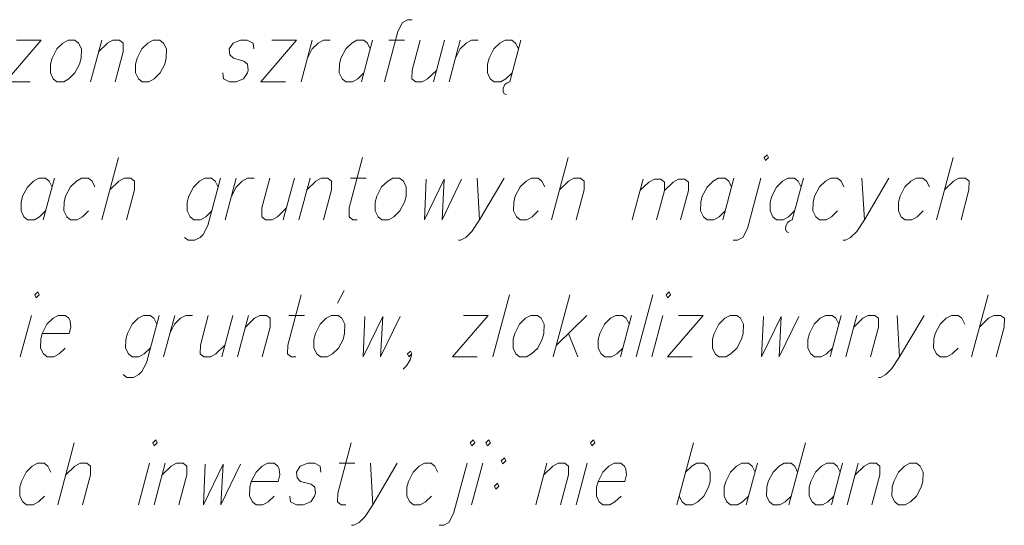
# Model space of a CAD drawing. Header units: metres. Extents: x 5555129 to 5556676, y 5635595 to 5636517.
# Tile 209 of 256: x 5556436.06 to 5556447, y 5635931.08 to 5635936.7. Entities that reach past the tile are written whole.
import ezdxf

# ---------------------------------------------------------------- set-up
doc = ezdxf.new("R2010")
doc.units = ezdxf.units.M
doc.header["$MEASUREMENT"] = 0
doc.layers.add('#RAMKA', color=7, linetype='Continuous', lineweight=18)

# ---------------------------------------------------------------- blocks, each defined once
blk = doc.blocks.new('*U1974')
at = {"layer": '#RAMKA', "color": 7, "linetype": 'ByBlock', "lineweight": 18}
blk.add_line((5555321.878, 5636176.632), (5555321.754, 5636176.171), dxfattribs=at)
at = {"layer": '#RAMKA', "color": 7, "linetype": 'ByBlock', "lineweight": 18, "flags": 128}
blk.add_lwpolyline([(5555321.852, 5636176.534), (5555321.819, 5636176.599), (5555321.778, 5636176.632), (5555321.704, 5636176.632), (5555321.645, 5636176.599), (5555321.578, 5636176.534), (5555321.525, 5636176.431), (5555321.508, 5636176.366), (5555321.507, 5636176.268), (5555321.539, 5636176.203), (5555321.58, 5636176.171), (5555321.655, 5636176.171), (5555321.713, 5636176.203), (5555321.78, 5636176.268)], dxfattribs=at)
blk = doc.blocks.new('*U1975')
at = {"layer": '#RAMKA', "color": 7, "linetype": 'ByBlock', "lineweight": 18}
blk.add_line((5555322.59, 5636176.86), (5555322.405, 5636176.171), dxfattribs=at)
at = {"layer": '#RAMKA', "color": 7, "linetype": 'ByBlock', "lineweight": 18, "flags": 128}
blk.add_lwpolyline([(5555322.494, 5636176.502), (5555322.594, 5636176.599), (5555322.653, 5636176.632), (5555322.728, 5636176.632), (5555322.769, 5636176.599), (5555322.767, 5636176.502), (5555322.679, 5636176.171)], dxfattribs=at)
blk = doc.blocks.new('*U1976')
at = {"layer": '#RAMKA', "color": 7, "linetype": 'ByBlock', "lineweight": 18, "flags": 128}
for points in [[(5555323.722, 5636176.632), (5555323.581, 5636176.106), (5555323.53, 5636176.008), (5555323.497, 5636175.975), (5555323.438, 5636175.943), (5555323.364, 5636175.943), (5555323.323, 5636175.975)], [(5555323.696, 5636176.534), (5555323.664, 5636176.599), (5555323.623, 5636176.632), (5555323.548, 5636176.632), (5555323.49, 5636176.599), (5555323.423, 5636176.534), (5555323.37, 5636176.431), (5555323.353, 5636176.366), (5555323.351, 5636176.268), (5555323.384, 5636176.203), (5555323.425, 5636176.171), (5555323.499, 5636176.171), (5555323.558, 5636176.203), (5555323.625, 5636176.268)]]:
    blk.add_lwpolyline(points, dxfattribs=at)
blk = doc.blocks.new('*U1977')
at = {"layer": '#RAMKA', "color": 7, "linetype": 'ByBlock', "lineweight": 18}
blk.add_line((5555323.897, 5636176.632), (5555323.773, 5636176.171), dxfattribs=at)
at = {"layer": '#RAMKA', "color": 7, "linetype": 'ByBlock', "lineweight": 18, "flags": 128}
blk.add_lwpolyline([(5555323.843, 5636176.431), (5555323.895, 5636176.534), (5555323.962, 5636176.599), (5555324.021, 5636176.632), (5555324.095, 5636176.632)], dxfattribs=at)
blk = doc.blocks.new('*U1978')
at = {"layer": '#RAMKA', "color": 7, "linetype": 'ByBlock', "lineweight": 18}
blk.add_line((5555324.543, 5636176.632), (5555324.42, 5636176.171), dxfattribs=at)
at = {"layer": '#RAMKA', "color": 7, "linetype": 'ByBlock', "lineweight": 18, "flags": 128}
blk.add_lwpolyline([(5555324.27, 5636176.632), (5555324.181, 5636176.301), (5555324.18, 5636176.203), (5555324.221, 5636176.171), (5555324.295, 5636176.171), (5555324.354, 5636176.203), (5555324.455, 5636176.301)], dxfattribs=at)
blk = doc.blocks.new('*U1979')
at = {"layer": '#RAMKA', "color": 7, "linetype": 'ByBlock', "lineweight": 18}
blk.add_line((5555324.717, 5636176.632), (5555324.594, 5636176.171), dxfattribs=at)
at = {"layer": '#RAMKA', "color": 7, "linetype": 'ByBlock', "lineweight": 18, "flags": 128}
blk.add_lwpolyline([(5555324.682, 5636176.502), (5555324.783, 5636176.599), (5555324.842, 5636176.632), (5555324.916, 5636176.632), (5555324.957, 5636176.599), (5555324.956, 5636176.502), (5555324.867, 5636176.171)], dxfattribs=at)
blk = doc.blocks.new('*U1980')
at = {"layer": '#RAMKA', "color": 7, "linetype": 'ByBlock', "lineweight": 18}
blk.add_line((5555325.165, 5636176.632), (5555325.339, 5636176.632), dxfattribs=at)
at = {"layer": '#RAMKA', "color": 7, "linetype": 'ByBlock', "lineweight": 18, "flags": 128}
blk.add_lwpolyline([(5555325.301, 5636176.86), (5555325.151, 5636176.301), (5555325.15, 5636176.203), (5555325.191, 5636176.171), (5555325.24, 5636176.171)], dxfattribs=at)
blk = doc.blocks.new('*U1981')
at = {"layer": '#RAMKA', "color": 7, "linetype": 'ByBlock', "lineweight": 18}
blk.add_line((5555326.574, 5636176.632), (5555326.599, 5636176.171), dxfattribs=at)
at = {"layer": '#RAMKA', "color": 7, "linetype": 'ByBlock', "lineweight": 18, "flags": 128}
blk.add_lwpolyline([(5555326.872, 5636176.632), (5555326.599, 5636176.171), (5555326.515, 5636176.041), (5555326.447, 5636175.975), (5555326.389, 5636175.943), (5555326.364, 5636175.943)], dxfattribs=at)
blk = doc.blocks.new('*U1982')
at = {"layer": '#RAMKA', "color": 7, "linetype": 'ByBlock', "lineweight": 18}
blk.add_line((5555327.584, 5636176.86), (5555327.399, 5636176.171), dxfattribs=at)
at = {"layer": '#RAMKA', "color": 7, "linetype": 'ByBlock', "lineweight": 18, "flags": 128}
blk.add_lwpolyline([(5555327.488, 5636176.502), (5555327.589, 5636176.599), (5555327.647, 5636176.632), (5555327.722, 5636176.632), (5555327.763, 5636176.599), (5555327.762, 5636176.502), (5555327.673, 5636176.171)], dxfattribs=at)
blk = doc.blocks.new('*U1983')
at = {"layer": '#RAMKA', "color": 7, "linetype": 'ByBlock', "lineweight": 18}
blk.add_line((5555328.415, 5636176.621), (5555328.295, 5636176.171), dxfattribs=at)
at = {"layer": '#RAMKA', "color": 7, "linetype": 'ByBlock', "lineweight": 18, "flags": 128}
for points in [[(5555328.381, 5636176.494), (5555328.48, 5636176.589), (5555328.541, 5636176.621), (5555328.614, 5636176.621), (5555328.654, 5636176.589), (5555328.653, 5636176.494), (5555328.566, 5636176.171)], [(5555328.653, 5636176.494), (5555328.751, 5636176.589), (5555328.808, 5636176.621), (5555328.881, 5636176.621), (5555328.921, 5636176.589), (5555328.92, 5636176.494), (5555328.833, 5636176.171)]]:
    blk.add_lwpolyline(points, dxfattribs=at)
blk = doc.blocks.new('*U1984')
at = {"layer": '#RAMKA', "color": 7, "linetype": 'ByBlock', "lineweight": 18}
blk.add_line((5555329.425, 5636176.632), (5555329.302, 5636176.171), dxfattribs=at)
at = {"layer": '#RAMKA', "color": 7, "linetype": 'ByBlock', "lineweight": 18, "flags": 128}
blk.add_lwpolyline([(5555329.399, 5636176.534), (5555329.367, 5636176.599), (5555329.326, 5636176.632), (5555329.251, 5636176.632), (5555329.193, 5636176.599), (5555329.126, 5636176.534), (5555329.073, 5636176.431), (5555329.056, 5636176.366), (5555329.054, 5636176.268), (5555329.087, 5636176.203), (5555329.128, 5636176.171), (5555329.202, 5636176.171), (5555329.261, 5636176.203), (5555329.328, 5636176.268)], dxfattribs=at)
blk = doc.blocks.new('*U1985')
at = {"layer": '#RAMKA', "color": 7, "linetype": 'ByBlock', "lineweight": 18, "flags": 128}
for points in [[(5555329.76, 5636176.86), (5555329.776, 5636176.827), (5555329.81, 5636176.86), (5555329.794, 5636176.892), (5555329.76, 5636176.86)], [(5555329.724, 5636176.632), (5555329.574, 5636176.073), (5555329.523, 5636175.975), (5555329.465, 5636175.943), (5555329.415, 5636175.943)]]:
    blk.add_lwpolyline(points, dxfattribs=at)
blk = doc.blocks.new('*U1986')
at = {"layer": '#RAMKA', "color": 7, "linetype": 'ByBlock', "lineweight": 18}
for p, q in [((5555330.197, 5636176.632), (5555330.073, 5636176.171)), ((5555330.045, 5636176.16), (5555330.019, 5636176.138)), ((5555330.073, 5636176.171), (5555330.045, 5636176.16)), ((5555330, 5636176.1), (5555329.998, 5636176.062)), ((5555329.998, 5636176.062), (5555330.012, 5636176.035)), ((5555330.019, 5636176.138), (5555330, 5636176.1)), ((5555330.012, 5636176.035), (5555330.035, 5636176.03))]:
    blk.add_line(p, q, dxfattribs=at)
at = {"layer": '#RAMKA', "color": 7, "linetype": 'ByBlock', "lineweight": 18, "flags": 128}
blk.add_lwpolyline([(5555330.17, 5636176.534), (5555330.138, 5636176.599), (5555330.097, 5636176.632), (5555330.022, 5636176.632), (5555329.964, 5636176.599), (5555329.897, 5636176.534), (5555329.844, 5636176.431), (5555329.827, 5636176.366), (5555329.826, 5636176.268), (5555329.858, 5636176.203), (5555329.899, 5636176.171), (5555329.973, 5636176.171), (5555330.032, 5636176.203), (5555330.099, 5636176.268)], dxfattribs=at)
blk = doc.blocks.new('*U1987')
at = {"layer": '#RAMKA', "color": 7, "linetype": 'ByBlock', "lineweight": 18}
blk.add_line((5555330.847, 5636176.632), (5555330.873, 5636176.171), dxfattribs=at)
at = {"layer": '#RAMKA', "color": 7, "linetype": 'ByBlock', "lineweight": 18, "flags": 128}
blk.add_lwpolyline([(5555331.146, 5636176.632), (5555330.873, 5636176.171), (5555330.788, 5636176.041), (5555330.721, 5636175.975), (5555330.663, 5636175.943), (5555330.638, 5636175.943)], dxfattribs=at)
blk = doc.blocks.new('*U1988')
at = {"layer": '#RAMKA', "color": 7, "linetype": 'ByBlock', "lineweight": 18}
blk.add_line((5555331.858, 5636176.86), (5555331.673, 5636176.171), dxfattribs=at)
at = {"layer": '#RAMKA', "color": 7, "linetype": 'ByBlock', "lineweight": 18, "flags": 128}
blk.add_lwpolyline([(5555331.762, 5636176.502), (5555331.862, 5636176.599), (5555331.921, 5636176.632), (5555331.996, 5636176.632), (5555332.037, 5636176.599), (5555332.035, 5636176.502), (5555331.947, 5636176.171)], dxfattribs=at)
blk = doc.blocks.new('*U2003')
at = {"layer": '#RAMKA', "color": 7, "linetype": 'ByBlock', "lineweight": 18}
blk.add_line((5555321.623, 5636175.108), (5555321.499, 5636174.647), dxfattribs=at)
at = {"layer": '#RAMKA', "color": 7, "linetype": 'ByBlock', "lineweight": 18, "flags": 128}
blk.add_lwpolyline([(5555321.659, 5636175.336), (5555321.675, 5636175.304), (5555321.708, 5636175.336), (5555321.692, 5636175.369), (5555321.659, 5636175.336)], dxfattribs=at)
blk = doc.blocks.new('*U2004')
at = {"layer": '#RAMKA', "color": 7, "linetype": 'ByBlock', "lineweight": 18, "flags": 128}
for points in [[(5555323.04, 5636175.108), (5555322.899, 5636174.582), (5555322.848, 5636174.484), (5555322.815, 5636174.452), (5555322.756, 5636174.419), (5555322.682, 5636174.419), (5555322.641, 5636174.452)], [(5555323.014, 5636175.011), (5555322.982, 5636175.076), (5555322.941, 5636175.108), (5555322.866, 5636175.108), (5555322.808, 5636175.076), (5555322.741, 5636175.011), (5555322.688, 5636174.908), (5555322.671, 5636174.842), (5555322.669, 5636174.745), (5555322.702, 5636174.68), (5555322.743, 5636174.647), (5555322.817, 5636174.647), (5555322.876, 5636174.68), (5555322.943, 5636174.745)]]:
    blk.add_lwpolyline(points, dxfattribs=at)
blk = doc.blocks.new('*U2005')
at = {"layer": '#RAMKA', "color": 7, "linetype": 'ByBlock', "lineweight": 18}
blk.add_line((5555323.214, 5636175.108), (5555323.091, 5636174.647), dxfattribs=at)
at = {"layer": '#RAMKA', "color": 7, "linetype": 'ByBlock', "lineweight": 18, "flags": 128}
blk.add_lwpolyline([(5555323.161, 5636174.908), (5555323.213, 5636175.011), (5555323.28, 5636175.076), (5555323.339, 5636175.108), (5555323.413, 5636175.108)], dxfattribs=at)
blk = doc.blocks.new('*U2006')
at = {"layer": '#RAMKA', "color": 7, "linetype": 'ByBlock', "lineweight": 18}
blk.add_line((5555323.861, 5636175.108), (5555323.738, 5636174.647), dxfattribs=at)
at = {"layer": '#RAMKA', "color": 7, "linetype": 'ByBlock', "lineweight": 18, "flags": 128}
blk.add_lwpolyline([(5555323.587, 5636175.108), (5555323.499, 5636174.777), (5555323.498, 5636174.68), (5555323.539, 5636174.647), (5555323.613, 5636174.647), (5555323.672, 5636174.68), (5555323.772, 5636174.777)], dxfattribs=at)
blk = doc.blocks.new('*U2007')
at = {"layer": '#RAMKA', "color": 7, "linetype": 'ByBlock', "lineweight": 18}
blk.add_line((5555324.035, 5636175.108), (5555323.912, 5636174.647), dxfattribs=at)
at = {"layer": '#RAMKA', "color": 7, "linetype": 'ByBlock', "lineweight": 18, "flags": 128}
blk.add_lwpolyline([(5555324, 5636174.978), (5555324.101, 5636175.076), (5555324.16, 5636175.108), (5555324.234, 5636175.108), (5555324.275, 5636175.076), (5555324.274, 5636174.978), (5555324.185, 5636174.647)], dxfattribs=at)
blk = doc.blocks.new('*U2008')
at = {"layer": '#RAMKA', "color": 7, "linetype": 'ByBlock', "lineweight": 18}
blk.add_line((5555324.483, 5636175.108), (5555324.657, 5636175.108), dxfattribs=at)
at = {"layer": '#RAMKA', "color": 7, "linetype": 'ByBlock', "lineweight": 18, "flags": 128}
blk.add_lwpolyline([(5555324.619, 5636175.336), (5555324.469, 5636174.777), (5555324.468, 5636174.68), (5555324.509, 5636174.647), (5555324.558, 5636174.647)], dxfattribs=at)
blk = doc.blocks.new('*U2009')
at = {"layer": '#RAMKA', "color": 7, "linetype": 'ByBlock', "lineweight": 18}
blk.add_line((5555325.021, 5636175.244), (5555325.096, 5636175.385), dxfattribs=at)
at = {"layer": '#RAMKA', "color": 7, "linetype": 'ByBlock', "lineweight": 18, "flags": 128}
blk.add_lwpolyline([(5555324.955, 5636175.108), (5555324.897, 5636175.076), (5555324.83, 5636175.011), (5555324.777, 5636174.908), (5555324.76, 5636174.842), (5555324.759, 5636174.745), (5555324.791, 5636174.68), (5555324.832, 5636174.647), (5555324.907, 5636174.647), (5555324.965, 5636174.68), (5555325.032, 5636174.745), (5555325.083, 5636174.842), (5555325.101, 5636174.908), (5555325.103, 5636175.011), (5555325.071, 5636175.076), (5555325.03, 5636175.108), (5555324.955, 5636175.108)], dxfattribs=at)
blk = doc.blocks.new('*U2010')
at = {"layer": '#RAMKA', "color": 7, "linetype": 'ByBlock', "lineweight": 18}
for p, q in [((5555326.696, 5636175.108), (5555326.299, 5636174.647)), ((5555326.422, 5636175.108), (5555326.696, 5636175.108)), ((5555326.299, 5636174.647), (5555326.572, 5636174.647))]:
    blk.add_line(p, q, dxfattribs=at)
blk = doc.blocks.new('*U2011')
at = {"layer": '#RAMKA', "color": 7, "linetype": 'ByBlock', "lineweight": 18}
for p, q in [((5555327.602, 5636175.336), (5555327.418, 5636174.647)), ((5555327.79, 5636175.108), (5555327.453, 5636174.777)), ((5555327.587, 5636174.908), (5555327.691, 5636174.647))]:
    blk.add_line(p, q, dxfattribs=at)
blk = doc.blocks.new('*U2012')
at = {"layer": '#RAMKA', "color": 7, "linetype": 'ByBlock', "lineweight": 18}
blk.add_line((5555328.288, 5636175.108), (5555328.164, 5636174.647), dxfattribs=at)
at = {"layer": '#RAMKA', "color": 7, "linetype": 'ByBlock', "lineweight": 18, "flags": 128}
blk.add_lwpolyline([(5555328.261, 5636175.011), (5555328.229, 5636175.076), (5555328.188, 5636175.108), (5555328.113, 5636175.108), (5555328.055, 5636175.076), (5555327.988, 5636175.011), (5555327.935, 5636174.908), (5555327.918, 5636174.842), (5555327.917, 5636174.745), (5555327.949, 5636174.68), (5555327.99, 5636174.647), (5555328.065, 5636174.647), (5555328.123, 5636174.68), (5555328.19, 5636174.745)], dxfattribs=at)
blk = doc.blocks.new('*U2013')
at = {"layer": '#RAMKA', "color": 7, "linetype": 'ByBlock', "lineweight": 18}
blk.add_line((5555328.636, 5636175.108), (5555328.512, 5636174.647), dxfattribs=at)
at = {"layer": '#RAMKA', "color": 7, "linetype": 'ByBlock', "lineweight": 18, "flags": 128}
blk.add_lwpolyline([(5555328.672, 5636175.336), (5555328.688, 5636175.304), (5555328.722, 5636175.336), (5555328.706, 5636175.369), (5555328.672, 5636175.336)], dxfattribs=at)
blk = doc.blocks.new('*U2014')
at = {"layer": '#RAMKA', "color": 7, "linetype": 'ByBlock', "lineweight": 18}
for p, q in [((5555329.083, 5636175.108), (5555328.686, 5636174.647)), ((5555328.81, 5636175.108), (5555329.083, 5636175.108)), ((5555328.686, 5636174.647), (5555328.96, 5636174.647))]:
    blk.add_line(p, q, dxfattribs=at)
blk = doc.blocks.new('*U2015')
at = {"layer": '#RAMKA', "color": 7, "linetype": 'ByBlock', "lineweight": 18}
blk.add_line((5555330.616, 5636175.108), (5555330.493, 5636174.647), dxfattribs=at)
at = {"layer": '#RAMKA', "color": 7, "linetype": 'ByBlock', "lineweight": 18, "flags": 128}
blk.add_lwpolyline([(5555330.59, 5636175.011), (5555330.558, 5636175.076), (5555330.517, 5636175.108), (5555330.442, 5636175.108), (5555330.384, 5636175.076), (5555330.317, 5636175.011), (5555330.264, 5636174.908), (5555330.247, 5636174.842), (5555330.245, 5636174.745), (5555330.278, 5636174.68), (5555330.319, 5636174.647), (5555330.393, 5636174.647), (5555330.452, 5636174.68), (5555330.519, 5636174.745)], dxfattribs=at)
blk = doc.blocks.new('*U2016')
at = {"layer": '#RAMKA', "color": 7, "linetype": 'ByBlock', "lineweight": 18}
blk.add_line((5555330.791, 5636175.108), (5555330.667, 5636174.647), dxfattribs=at)
at = {"layer": '#RAMKA', "color": 7, "linetype": 'ByBlock', "lineweight": 18, "flags": 128}
blk.add_lwpolyline([(5555330.756, 5636174.978), (5555330.856, 5636175.076), (5555330.915, 5636175.108), (5555330.99, 5636175.108), (5555331.031, 5636175.076), (5555331.029, 5636174.978), (5555330.941, 5636174.647)], dxfattribs=at)
blk = doc.blocks.new('*U2017')
at = {"layer": '#RAMKA', "color": 7, "linetype": 'ByBlock', "lineweight": 18}
blk.add_line((5555331.238, 5636175.108), (5555331.264, 5636174.647), dxfattribs=at)
at = {"layer": '#RAMKA', "color": 7, "linetype": 'ByBlock', "lineweight": 18, "flags": 128}
blk.add_lwpolyline([(5555331.537, 5636175.108), (5555331.264, 5636174.647), (5555331.179, 5636174.517), (5555331.112, 5636174.452), (5555331.054, 5636174.419), (5555331.029, 5636174.419)], dxfattribs=at)
blk = doc.blocks.new('*U2018')
at = {"layer": '#RAMKA', "color": 7, "linetype": 'ByBlock', "lineweight": 18}
blk.add_line((5555332.249, 5636175.336), (5555332.064, 5636174.647), dxfattribs=at)
at = {"layer": '#RAMKA', "color": 7, "linetype": 'ByBlock', "lineweight": 18, "flags": 128}
blk.add_lwpolyline([(5555332.153, 5636174.978), (5555332.253, 5636175.076), (5555332.312, 5636175.108), (5555332.387, 5636175.108), (5555332.428, 5636175.076), (5555332.426, 5636174.978), (5555332.338, 5636174.647)], dxfattribs=at)
blk = doc.blocks.new('*U2034')
at = {"layer": '#RAMKA', "color": 7, "linetype": 'ByBlock', "lineweight": 18}
blk.add_line((5555322.099, 5636173.694), (5555321.915, 5636173.005), dxfattribs=at)
at = {"layer": '#RAMKA', "color": 7, "linetype": 'ByBlock', "lineweight": 18, "flags": 128}
blk.add_lwpolyline([(5555322.003, 5636173.336), (5555322.104, 5636173.433), (5555322.163, 5636173.466), (5555322.237, 5636173.466), (5555322.278, 5636173.433), (5555322.277, 5636173.336), (5555322.188, 5636173.005)], dxfattribs=at)
blk = doc.blocks.new('*U2035')
at = {"layer": '#RAMKA', "color": 7, "linetype": 'ByBlock', "lineweight": 18}
blk.add_line((5555322.934, 5636173.466), (5555322.81, 5636173.005), dxfattribs=at)
at = {"layer": '#RAMKA', "color": 7, "linetype": 'ByBlock', "lineweight": 18, "flags": 128}
blk.add_lwpolyline([(5555322.97, 5636173.694), (5555322.986, 5636173.661), (5555323.02, 5636173.694), (5555323.004, 5636173.726), (5555322.97, 5636173.694)], dxfattribs=at)
blk = doc.blocks.new('*U2036')
at = {"layer": '#RAMKA', "color": 7, "linetype": 'ByBlock', "lineweight": 18}
blk.add_line((5555323.108, 5636173.466), (5555322.984, 5636173.005), dxfattribs=at)
at = {"layer": '#RAMKA', "color": 7, "linetype": 'ByBlock', "lineweight": 18, "flags": 128}
blk.add_lwpolyline([(5555323.073, 5636173.336), (5555323.174, 5636173.433), (5555323.232, 5636173.466), (5555323.307, 5636173.466), (5555323.348, 5636173.433), (5555323.347, 5636173.336), (5555323.258, 5636173.005)], dxfattribs=at)
blk = doc.blocks.new('*U2037')
at = {"layer": '#RAMKA', "color": 7, "linetype": 'ByBlock', "lineweight": 18}
blk.add_line((5555325.039, 5636173.466), (5555325.213, 5636173.466), dxfattribs=at)
at = {"layer": '#RAMKA', "color": 7, "linetype": 'ByBlock', "lineweight": 18, "flags": 128}
blk.add_lwpolyline([(5555325.174, 5636173.694), (5555325.025, 5636173.135), (5555325.023, 5636173.037), (5555325.064, 5636173.005), (5555325.114, 5636173.005)], dxfattribs=at)
blk = doc.blocks.new('*U2038')
at = {"layer": '#RAMKA', "color": 7, "linetype": 'ByBlock', "lineweight": 18}
blk.add_line((5555325.387, 5636173.466), (5555325.413, 5636173.005), dxfattribs=at)
at = {"layer": '#RAMKA', "color": 7, "linetype": 'ByBlock', "lineweight": 18, "flags": 128}
blk.add_lwpolyline([(5555325.685, 5636173.466), (5555325.413, 5636173.005), (5555325.328, 5636172.874), (5555325.261, 5636172.809), (5555325.202, 5636172.777), (5555325.177, 5636172.777)], dxfattribs=at)
blk = doc.blocks.new('*U2039')
at = {"layer": '#RAMKA', "color": 7, "linetype": 'ByBlock', "lineweight": 18, "flags": 128}
for points in [[(5555326.497, 5636173.694), (5555326.513, 5636173.661), (5555326.547, 5636173.694), (5555326.53, 5636173.726), (5555326.497, 5636173.694)], [(5555326.461, 5636173.466), (5555326.311, 5636172.907), (5555326.26, 5636172.809), (5555326.201, 5636172.777), (5555326.152, 5636172.777)]]:
    blk.add_lwpolyline(points, dxfattribs=at)
blk = doc.blocks.new('*U2040')
at = {"layer": '#RAMKA', "color": 7, "linetype": 'ByBlock', "lineweight": 18}
blk.add_line((5555326.635, 5636173.466), (5555326.511, 5636173.005), dxfattribs=at)
at = {"layer": '#RAMKA', "color": 7, "linetype": 'ByBlock', "lineweight": 18, "flags": 128}
blk.add_lwpolyline([(5555326.671, 5636173.694), (5555326.687, 5636173.661), (5555326.721, 5636173.694), (5555326.704, 5636173.726), (5555326.671, 5636173.694)], dxfattribs=at)
blk = doc.blocks.new('*U2041')
at = {"layer": '#RAMKA', "color": 7, "linetype": 'ByBlock', "lineweight": 18, "flags": 128}
for points in [[(5555326.875, 5636173.525), (5555326.841, 5636173.493), (5555326.857, 5636173.46), (5555326.891, 5636173.493), (5555326.875, 5636173.525)], [(5555326.799, 5636173.243), (5555326.765, 5636173.211), (5555326.782, 5636173.178), (5555326.815, 5636173.211), (5555326.799, 5636173.243)]]:
    blk.add_lwpolyline(points, dxfattribs=at)
blk = doc.blocks.new('*U2042')
at = {"layer": '#RAMKA', "color": 7, "linetype": 'ByBlock', "lineweight": 18}
blk.add_line((5555327.348, 5636173.466), (5555327.224, 5636173.005), dxfattribs=at)
at = {"layer": '#RAMKA', "color": 7, "linetype": 'ByBlock', "lineweight": 18, "flags": 128}
blk.add_lwpolyline([(5555327.313, 5636173.336), (5555327.414, 5636173.433), (5555327.472, 5636173.466), (5555327.547, 5636173.466), (5555327.588, 5636173.433), (5555327.586, 5636173.336), (5555327.498, 5636173.005)], dxfattribs=at)
blk = doc.blocks.new('*U2043')
at = {"layer": '#RAMKA', "color": 7, "linetype": 'ByBlock', "lineweight": 18}
blk.add_line((5555327.795, 5636173.466), (5555327.672, 5636173.005), dxfattribs=at)
at = {"layer": '#RAMKA', "color": 7, "linetype": 'ByBlock', "lineweight": 18, "flags": 128}
blk.add_lwpolyline([(5555327.832, 5636173.694), (5555327.848, 5636173.661), (5555327.881, 5636173.694), (5555327.865, 5636173.726), (5555327.832, 5636173.694)], dxfattribs=at)
blk = doc.blocks.new('*U2044')
at = {"layer": '#RAMKA', "color": 7, "linetype": 'ByBlock', "lineweight": 18}
blk.add_line((5555328.976, 5636173.694), (5555328.791, 5636173.005), dxfattribs=at)
at = {"layer": '#RAMKA', "color": 7, "linetype": 'ByBlock', "lineweight": 18, "flags": 128}
blk.add_lwpolyline([(5555328.888, 5636173.368), (5555328.956, 5636173.433), (5555329.014, 5636173.466), (5555329.089, 5636173.466), (5555329.13, 5636173.433), (5555329.162, 5636173.368), (5555329.159, 5636173.265), (5555329.142, 5636173.2), (5555329.091, 5636173.102), (5555329.024, 5636173.037), (5555328.965, 5636173.005), (5555328.891, 5636173.005), (5555328.85, 5636173.037), (5555328.817, 5636173.102)], dxfattribs=at)
blk = doc.blocks.new('*U2045')
at = {"layer": '#RAMKA', "color": 7, "linetype": 'ByBlock', "lineweight": 18}
blk.add_line((5555329.686, 5636173.466), (5555329.562, 5636173.005), dxfattribs=at)
at = {"layer": '#RAMKA', "color": 7, "linetype": 'ByBlock', "lineweight": 18, "flags": 128}
blk.add_lwpolyline([(5555329.66, 5636173.368), (5555329.627, 5636173.433), (5555329.586, 5636173.466), (5555329.512, 5636173.466), (5555329.453, 5636173.433), (5555329.386, 5636173.368), (5555329.333, 5636173.265), (5555329.316, 5636173.2), (5555329.315, 5636173.102), (5555329.347, 5636173.037), (5555329.388, 5636173.005), (5555329.463, 5636173.005), (5555329.521, 5636173.037), (5555329.588, 5636173.102)], dxfattribs=at)
blk = doc.blocks.new('*U2046')
at = {"layer": '#RAMKA', "color": 7, "linetype": 'ByBlock', "lineweight": 18}
blk.add_line((5555330.219, 5636173.694), (5555330.035, 5636173.005), dxfattribs=at)
at = {"layer": '#RAMKA', "color": 7, "linetype": 'ByBlock', "lineweight": 18, "flags": 128}
blk.add_lwpolyline([(5555330.132, 5636173.368), (5555330.1, 5636173.433), (5555330.059, 5636173.466), (5555329.984, 5636173.466), (5555329.926, 5636173.433), (5555329.859, 5636173.368), (5555329.806, 5636173.265), (5555329.789, 5636173.2), (5555329.787, 5636173.102), (5555329.82, 5636173.037), (5555329.861, 5636173.005), (5555329.935, 5636173.005), (5555329.994, 5636173.037), (5555330.061, 5636173.102)], dxfattribs=at)
blk = doc.blocks.new('*U2047')
at = {"layer": '#RAMKA', "color": 7, "linetype": 'ByBlock', "lineweight": 18}
blk.add_line((5555330.631, 5636173.466), (5555330.507, 5636173.005), dxfattribs=at)
at = {"layer": '#RAMKA', "color": 7, "linetype": 'ByBlock', "lineweight": 18, "flags": 128}
blk.add_lwpolyline([(5555330.605, 5636173.368), (5555330.572, 5636173.433), (5555330.531, 5636173.466), (5555330.457, 5636173.466), (5555330.398, 5636173.433), (5555330.331, 5636173.368), (5555330.279, 5636173.265), (5555330.261, 5636173.2), (5555330.26, 5636173.102), (5555330.292, 5636173.037), (5555330.333, 5636173.005), (5555330.408, 5636173.005), (5555330.466, 5636173.037), (5555330.533, 5636173.102)], dxfattribs=at)
blk = doc.blocks.new('*U2048')
at = {"layer": '#RAMKA', "color": 7, "linetype": 'ByBlock', "lineweight": 18}
blk.add_line((5555330.805, 5636173.466), (5555330.681, 5636173.005), dxfattribs=at)
at = {"layer": '#RAMKA', "color": 7, "linetype": 'ByBlock', "lineweight": 18, "flags": 128}
blk.add_lwpolyline([(5555330.77, 5636173.336), (5555330.871, 5636173.433), (5555330.929, 5636173.466), (5555331.004, 5636173.466), (5555331.045, 5636173.433), (5555331.044, 5636173.336), (5555330.955, 5636173.005)], dxfattribs=at)
blk = doc.blocks.new('*U2104')
at = {"layer": '#RAMKA', "color": 7, "linetype": 'ByBlock', "lineweight": 18}
for p, q in [((5555321.731, 5636178.164), (5555321.334, 5636177.703)), ((5555321.458, 5636178.164), (5555321.731, 5636178.164)), ((5555321.334, 5636177.703), (5555321.608, 5636177.703))]:
    blk.add_line(p, q, dxfattribs=at)
blk = doc.blocks.new('*U2105')
at = {"layer": '#RAMKA', "color": 7, "linetype": 'ByBlock', "lineweight": 18}
blk.add_line((5555322.403, 5636178.164), (5555322.279, 5636177.703), dxfattribs=at)
at = {"layer": '#RAMKA', "color": 7, "linetype": 'ByBlock', "lineweight": 18, "flags": 128}
blk.add_lwpolyline([(5555322.368, 5636178.034), (5555322.469, 5636178.132), (5555322.527, 5636178.164), (5555322.602, 5636178.164), (5555322.643, 5636178.132), (5555322.641, 5636178.034), (5555322.553, 5636177.703)], dxfattribs=at)
blk = doc.blocks.new('*U2106')
at = {"layer": '#RAMKA', "color": 7, "linetype": 'ByBlock', "lineweight": 18}
for p, q in [((5555324.567, 5636178.164), (5555324.17, 5636177.703)), ((5555324.293, 5636178.164), (5555324.567, 5636178.164)), ((5555324.17, 5636177.703), (5555324.443, 5636177.703))]:
    blk.add_line(p, q, dxfattribs=at)
blk = doc.blocks.new('*U2107')
at = {"layer": '#RAMKA', "color": 7, "linetype": 'ByBlock', "lineweight": 18}
blk.add_line((5555324.741, 5636178.164), (5555324.617, 5636177.703), dxfattribs=at)
at = {"layer": '#RAMKA', "color": 7, "linetype": 'ByBlock', "lineweight": 18, "flags": 128}
blk.add_lwpolyline([(5555324.687, 5636177.964), (5555324.74, 5636178.067), (5555324.807, 5636178.132), (5555324.865, 5636178.164), (5555324.94, 5636178.164)], dxfattribs=at)
blk = doc.blocks.new('*U2108')
at = {"layer": '#RAMKA', "color": 7, "linetype": 'ByBlock', "lineweight": 18}
blk.add_line((5555325.412, 5636178.164), (5555325.289, 5636177.703), dxfattribs=at)
at = {"layer": '#RAMKA', "color": 7, "linetype": 'ByBlock', "lineweight": 18, "flags": 128}
blk.add_lwpolyline([(5555325.386, 5636178.067), (5555325.354, 5636178.132), (5555325.313, 5636178.164), (5555325.238, 5636178.164), (5555325.18, 5636178.132), (5555325.113, 5636178.067), (5555325.06, 5636177.964), (5555325.043, 5636177.899), (5555325.041, 5636177.801), (5555325.074, 5636177.736), (5555325.115, 5636177.703), (5555325.189, 5636177.703), (5555325.248, 5636177.736), (5555325.315, 5636177.801)], dxfattribs=at)
blk = doc.blocks.new('*U2109')
at = {"layer": '#RAMKA', "color": 7, "linetype": 'ByBlock', "lineweight": 18}
blk.add_line((5555325.591, 5636178.164), (5555325.765, 5636178.164), dxfattribs=at)
at = {"layer": '#RAMKA', "color": 7, "linetype": 'ByBlock', "lineweight": 18, "flags": 128}
blk.add_lwpolyline([(5555325.851, 5636178.392), (5555325.801, 5636178.392), (5555325.742, 5636178.36), (5555325.691, 5636178.262), (5555325.542, 5636177.703)], dxfattribs=at)
blk = doc.blocks.new('*U2110')
at = {"layer": '#RAMKA', "color": 7, "linetype": 'ByBlock', "lineweight": 18}
blk.add_line((5555326.212, 5636178.164), (5555326.089, 5636177.703), dxfattribs=at)
at = {"layer": '#RAMKA', "color": 7, "linetype": 'ByBlock', "lineweight": 18, "flags": 128}
blk.add_lwpolyline([(5555325.939, 5636178.164), (5555325.85, 5636177.833), (5555325.849, 5636177.736), (5555325.89, 5636177.703), (5555325.964, 5636177.703), (5555326.023, 5636177.736), (5555326.124, 5636177.833)], dxfattribs=at)
blk = doc.blocks.new('*U2111')
at = {"layer": '#RAMKA', "color": 7, "linetype": 'ByBlock', "lineweight": 18}
blk.add_line((5555326.386, 5636178.164), (5555326.263, 5636177.703), dxfattribs=at)
at = {"layer": '#RAMKA', "color": 7, "linetype": 'ByBlock', "lineweight": 18, "flags": 128}
blk.add_lwpolyline([(5555326.333, 5636177.964), (5555326.385, 5636178.067), (5555326.452, 5636178.132), (5555326.511, 5636178.164), (5555326.585, 5636178.164)], dxfattribs=at)
blk = doc.blocks.new('*U2112')
at = {"layer": '#RAMKA', "color": 7, "linetype": 'ByBlock', "lineweight": 18}
for p, q in [((5555327.058, 5636178.164), (5555326.934, 5636177.703)), ((5555326.88, 5636177.671), (5555326.862, 5636177.633)), ((5555326.907, 5636177.692), (5555326.88, 5636177.671)), ((5555326.934, 5636177.703), (5555326.907, 5636177.692)), ((5555326.862, 5636177.633), (5555326.86, 5636177.595)), ((5555326.86, 5636177.595), (5555326.873, 5636177.568)), ((5555326.873, 5636177.568), (5555326.897, 5636177.562))]:
    blk.add_line(p, q, dxfattribs=at)
at = {"layer": '#RAMKA', "color": 7, "linetype": 'ByBlock', "lineweight": 18, "flags": 128}
blk.add_lwpolyline([(5555327.032, 5636178.067), (5555327, 5636178.132), (5555326.959, 5636178.164), (5555326.884, 5636178.164), (5555326.825, 5636178.132), (5555326.758, 5636178.067), (5555326.706, 5636177.964), (5555326.688, 5636177.899), (5555326.687, 5636177.801), (5555326.719, 5636177.736), (5555326.76, 5636177.703), (5555326.835, 5636177.703), (5555326.893, 5636177.736), (5555326.961, 5636177.801)], dxfattribs=at)

msp = doc.modelspace()

# ---------------------------------------------------------------- linework, layer by layer
at = {"layer": '#RAMKA', "color": 7, "linetype": 'Continuous', "lineweight": 18}
for p, q in [((5556441.50242, 5635933.64354), (5556441.31781, 5635932.95455)), ((5556443.09426, 5635933.64354), (5556442.90965, 5635932.95455))]:
    msp.add_line(p, q, dxfattribs=at)
at = {"layer": '#RAMKA', "color": 7, "linetype": 'Continuous', "lineweight": 18, "flags": 128}
for points in [[(5556436.60124, 5635936.47189), (5556436.54277, 5635936.43934), (5556436.47558, 5635936.37424), (5556436.42308, 5635936.27112), (5556436.40564, 5635936.20603), (5556436.40434, 5635936.10838), (5556436.43665, 5635936.04328), (5556436.47767, 5635936.01073), (5556436.55229, 5635936.01073), (5556436.61075, 5635936.04328), (5556436.67794, 5635936.10838), (5556436.72898, 5635936.20603), (5556436.74642, 5635936.27112), (5556436.74918, 5635936.37424), (5556436.71688, 5635936.43934), (5556436.67585, 5635936.47189), (5556436.60124, 5635936.47189)], [(5556437.54639, 5635936.47189), (5556437.48792, 5635936.43934), (5556437.42074, 5635936.37424), (5556437.36823, 5635936.27112), (5556437.35079, 5635936.20603), (5556437.3495, 5635936.10838), (5556437.3818, 5635936.04328), (5556437.42282, 5635936.01073), (5556437.49744, 5635936.01073), (5556437.55591, 5635936.04328), (5556437.6231, 5635936.10838), (5556437.67413, 5635936.20603), (5556437.69158, 5635936.27112), (5556437.69433, 5635936.37424), (5556437.66203, 5635936.43934), (5556437.62101, 5635936.47189), (5556437.54639, 5635936.47189)], [(5556438.66436, 5635936.37424), (5556438.65693, 5635936.43934), (5556438.59103, 5635936.47189), (5556438.51642, 5635936.47189), (5556438.43308, 5635936.43934), (5556438.39076, 5635936.37424), (5556438.39819, 5635936.30914), (5556438.43775, 5635936.27112), (5556438.55339, 5635936.23858), (5556438.59442, 5635936.20603), (5556438.60185, 5635936.14093), (5556438.59312, 5635936.10838), (5556438.55081, 5635936.04328), (5556438.46747, 5635936.01073), (5556438.39285, 5635936.01073), (5556438.32696, 5635936.04328), (5556438.31953, 5635936.10838)], [(5556436.89987, 5635934.84166), (5556436.86756, 5635934.90676), (5556436.82654, 5635934.93931), (5556436.75192, 5635934.93931), (5556436.69346, 5635934.90676), (5556436.62627, 5635934.84166), (5556436.57377, 5635934.73855), (5556436.55632, 5635934.67345), (5556436.55503, 5635934.5758), (5556436.58733, 5635934.51071), (5556436.62836, 5635934.47816), (5556436.70298, 5635934.47816), (5556436.76144, 5635934.51071), (5556436.82863, 5635934.5758)], [(5556440.20914, 5635934.93931), (5556440.15067, 5635934.90676), (5556440.08348, 5635934.84166), (5556440.03098, 5635934.73855), (5556440.01354, 5635934.67345), (5556440.01224, 5635934.5758), (5556440.04455, 5635934.51071), (5556440.08557, 5635934.47816), (5556440.16019, 5635934.47816), (5556440.21865, 5635934.51071), (5556440.28584, 5635934.5758), (5556440.33688, 5635934.67345), (5556440.35432, 5635934.73855), (5556440.35708, 5635934.84166), (5556440.32478, 5635934.90676), (5556440.28375, 5635934.93931), (5556440.20914, 5635934.93931)], [(5556440.57936, 5635934.92863), (5556440.55988, 5635934.47816), (5556440.77783, 5635934.92863), (5556440.7543, 5635934.47816), (5556440.97218, 5635934.92863)], [(5556441.89423, 5635934.84166), (5556441.86192, 5635934.90676), (5556441.8209, 5635934.93931), (5556441.74628, 5635934.93931), (5556441.68782, 5635934.90676), (5556441.62063, 5635934.84166), (5556441.56813, 5635934.73855), (5556441.55068, 5635934.67345), (5556441.54939, 5635934.5758), (5556441.58169, 5635934.51071), (5556441.62272, 5635934.47816), (5556441.69733, 5635934.47816), (5556441.7558, 5635934.51071), (5556441.82299, 5635934.5758)], [(5556445.21866, 5635934.84166), (5556445.18635, 5635934.90676), (5556445.14533, 5635934.93931), (5556445.07071, 5635934.93931), (5556445.01225, 5635934.90676), (5556444.94506, 5635934.84166), (5556444.89256, 5635934.73855), (5556444.87511, 5635934.67345), (5556444.87382, 5635934.5758), (5556444.90612, 5635934.51071), (5556444.94715, 5635934.47816), (5556445.02177, 5635934.47816), (5556445.08023, 5635934.51071), (5556445.14742, 5635934.5758)], [(5556446.16792, 5635934.84166), (5556446.13562, 5635934.90676), (5556446.0946, 5635934.93931), (5556446.01998, 5635934.93931), (5556445.96152, 5635934.90676), (5556445.89433, 5635934.84166), (5556445.84183, 5635934.73855), (5556445.82438, 5635934.67345), (5556445.82309, 5635934.5758), (5556445.85539, 5635934.51071), (5556445.89642, 5635934.47816), (5556445.97103, 5635934.47816), (5556446.0295, 5635934.51071), (5556446.09669, 5635934.5758)], [(5556436.31443, 5635933.21494), (5556436.6129, 5635933.21494), (5556436.6318, 5635933.28551), (5556436.62437, 5635933.3506), (5556436.60822, 5635933.38315), (5556436.5672, 5635933.4157), (5556436.49258, 5635933.4157), (5556436.43412, 5635933.38315), (5556436.36693, 5635933.31805), (5556436.31443, 5635933.21494), (5556436.29698, 5635933.14984), (5556436.29569, 5635933.05219), (5556436.32799, 5635932.9871), (5556436.36902, 5635932.95455), (5556436.44363, 5635932.95455), (5556436.5021, 5635932.9871), (5556436.56929, 5635933.05219)], [(5556439.89725, 5635933.40502), (5556439.87777, 5635932.95455), (5556440.09572, 5635933.40502), (5556440.07219, 5635932.95455), (5556440.29007, 5635933.40502)], [(5556441.73984, 5635933.4157), (5556441.68138, 5635933.38315), (5556441.61419, 5635933.31805), (5556441.56169, 5635933.21494), (5556441.54425, 5635933.14984), (5556441.54295, 5635933.05219), (5556441.57526, 5635932.9871), (5556441.61628, 5635932.95455), (5556441.6909, 5635932.95455), (5556441.74936, 5635932.9871), (5556441.81655, 5635933.05219), (5556441.86759, 5635933.14984), (5556441.88503, 5635933.21494), (5556441.88779, 5635933.31805), (5556441.85549, 5635933.38315), (5556441.81446, 5635933.4157), (5556441.73984, 5635933.4157)], [(5556443.9535, 5635933.4157), (5556443.89503, 5635933.38315), (5556443.82784, 5635933.31805), (5556443.77534, 5635933.21494), (5556443.7579, 5635933.14984), (5556443.75661, 5635933.05219), (5556443.78891, 5635932.9871), (5556443.82993, 5635932.95455), (5556443.90455, 5635932.95455), (5556443.96301, 5635932.9871), (5556444.0302, 5635933.05219), (5556444.08124, 5635933.14984), (5556444.09868, 5635933.21494), (5556444.10144, 5635933.31805), (5556444.06914, 5635933.38315), (5556444.02811, 5635933.4157), (5556443.9535, 5635933.4157)], [(5556444.32372, 5635933.40502), (5556444.30424, 5635932.95455), (5556444.52219, 5635933.40502), (5556444.49866, 5635932.95455), (5556444.71654, 5635933.40502)], [(5556446.55887, 5635933.31805), (5556446.52657, 5635933.38315), (5556446.48554, 5635933.4157), (5556446.41093, 5635933.4157), (5556446.35246, 5635933.38315), (5556446.28527, 5635933.31805), (5556446.23277, 5635933.21494), (5556446.21533, 5635933.14984), (5556446.21403, 5635933.05219), (5556446.24634, 5635932.9871), (5556446.28736, 5635932.95455), (5556446.36198, 5635932.95455), (5556446.42044, 5635932.9871), (5556446.48763, 5635933.05219)], [(5556440.41872, 5635932.9871), (5556440.38512, 5635932.95455), (5556440.36897, 5635932.9871), (5556440.40257, 5635933.01965), (5556440.41872, 5635932.9871), (5556440.40127, 5635932.922), (5556440.35896, 5635932.8569), (5556440.3239, 5635932.81888)], [(5556436.40966, 5635931.67548), (5556436.37736, 5635931.74058), (5556436.33634, 5635931.77313), (5556436.26172, 5635931.77313), (5556436.20325, 5635931.74058), (5556436.13606, 5635931.67548), (5556436.08356, 5635931.57237), (5556436.06612, 5635931.50727), (5556436.06483, 5635931.40962), (5556436.09713, 5635931.34453), (5556436.13815, 5635931.31198), (5556436.21277, 5635931.31198), (5556436.27124, 5635931.34453), (5556436.33842, 5635931.40962)], [(5556438.12423, 5635931.76245), (5556438.10475, 5635931.31198), (5556438.3227, 5635931.76245), (5556438.29917, 5635931.31198), (5556438.51705, 5635931.76245)], [(5556438.63624, 5635931.57237), (5556438.93471, 5635931.57237), (5556438.95362, 5635931.64294), (5556438.94619, 5635931.70803), (5556438.93004, 5635931.74058), (5556438.88901, 5635931.77313), (5556438.8144, 5635931.77313), (5556438.75593, 5635931.74058), (5556438.68874, 5635931.67548), (5556438.63624, 5635931.57237), (5556438.6188, 5635931.50727), (5556438.6175, 5635931.40962), (5556438.64981, 5635931.34453), (5556438.69083, 5635931.31198), (5556438.76545, 5635931.31198), (5556438.82391, 5635931.34453), (5556438.8911, 5635931.40962)], [(5556439.41004, 5635931.67548), (5556439.40261, 5635931.74058), (5556439.33672, 5635931.77313), (5556439.2621, 5635931.77313), (5556439.17876, 5635931.74058), (5556439.13645, 5635931.67548), (5556439.14388, 5635931.61039), (5556439.18343, 5635931.57237), (5556439.29907, 5635931.53982), (5556439.3401, 5635931.50727), (5556439.34753, 5635931.44217), (5556439.33881, 5635931.40962), (5556439.29649, 5635931.34453), (5556439.21315, 5635931.31198), (5556439.13853, 5635931.31198), (5556439.07264, 5635931.34453), (5556439.06521, 5635931.40962)], [(5556440.70759, 5635931.67548), (5556440.67529, 5635931.74058), (5556440.63426, 5635931.77313), (5556440.55965, 5635931.77313), (5556440.50118, 5635931.74058), (5556440.43399, 5635931.67548), (5556440.38149, 5635931.57237), (5556440.36405, 5635931.50727), (5556440.36276, 5635931.40962), (5556440.39506, 5635931.34453), (5556440.43608, 5635931.31198), (5556440.5107, 5635931.31198), (5556440.56917, 5635931.34453), (5556440.63635, 5635931.40962)], [(5556442.48723, 5635931.57237), (5556442.7857, 5635931.57237), (5556442.80461, 5635931.64294), (5556442.79718, 5635931.70803), (5556442.78103, 5635931.74058), (5556442.74001, 5635931.77313), (5556442.66539, 5635931.77313), (5556442.60692, 5635931.74058), (5556442.53974, 5635931.67548), (5556442.48723, 5635931.57237), (5556442.46979, 5635931.50727), (5556442.4685, 5635931.40962), (5556442.5008, 5635931.34453), (5556442.54182, 5635931.31198), (5556442.61644, 5635931.31198), (5556442.67491, 5635931.34453), (5556442.7421, 5635931.40962)], [(5556445.94856, 5635931.77313), (5556445.89009, 5635931.74058), (5556445.82291, 5635931.67548), (5556445.7704, 5635931.57237), (5556445.75296, 5635931.50727), (5556445.75167, 5635931.40962), (5556445.78397, 5635931.34453), (5556445.82499, 5635931.31198), (5556445.89961, 5635931.31198), (5556445.95808, 5635931.34453), (5556446.02527, 5635931.40962), (5556446.0763, 5635931.50727), (5556446.09375, 5635931.57237), (5556446.0965, 5635931.67548), (5556446.0642, 5635931.74058), (5556446.02318, 5635931.77313), (5556445.94856, 5635931.77313)]]:
    msp.add_lwpolyline(points, dxfattribs=at)

# ---------------------------------------------------------------- block references
at = {"layer": '#RAMKA', "color": 7, "linetype": 'Continuous', "lineweight": 18}
for name in ['*U2109', '*U2104', '*U2105', '*U2106', '*U2107', '*U2108', '*U2110', '*U2111', '*U2112', '*U1975', '*U1980', '*U1982', '*U1985', '*U1988', '*U1974', '*U1976', '*U1977', '*U1978', '*U1979', '*U1981', '*U1983', '*U1984', '*U1986', '*U1987', '*U2003', '*U2008', '*U2009', '*U2011', '*U2013', '*U2018', '*U2004', '*U2005', '*U2006', '*U2007', '*U2010', '*U2012', '*U2014', '*U2015', '*U2016', '*U2017', '*U2034', '*U2035', '*U2037', '*U2039', '*U2040', '*U2043', '*U2044', '*U2046', '*U2036', '*U2038', '*U2041', '*U2042', '*U2045', '*U2047', '*U2048']:
    msp.add_blockref(name, (1114.57154, -241.69257), dxfattribs=at)

doc.saveas('drawing.dxf')
